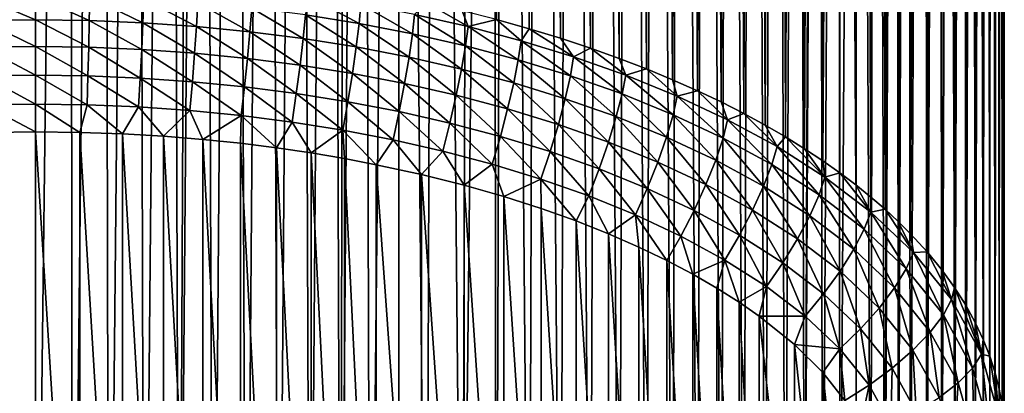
# Model space of a CAD drawing. Header units: metres. Extents: x -23 to 245, y -35 to 23.
# Tile 65 of 166: x 69.33 to 76.95, y -30.55 to -27.66. Entities that reach past the tile are written whole.
import ezdxf

# ---------------------------------------------------------------- set-up
doc = ezdxf.new("R2010")
doc.units = ezdxf.units.M
doc.layers.add('solid_509092_SW0002', color=7, linetype='CONTINUOUS')

msp = doc.modelspace()

# ---------------------------------------------------------------- linework, layer by layer
at = {"layer": 'solid_509092_SW0002'}
for points in [[(73.085167, -6.044477, 119.694252), (73.017166, -27.658178, 170.663742), (73.271111, -27.728754, 170.633789)], [(73.338974, -6.13235, 119.70034), (73.085167, -6.044477, 119.694252), (73.271111, -27.728754, 170.633789)], [(73.338974, -6.13235, 119.70034), (73.271111, -27.728754, 170.633789), (73.513611, -27.802334, 170.602554)], [(73.583031, -6.224648, 119.706886), (73.338974, -6.13235, 119.70034), (73.513611, -27.802334, 170.602554)], [(73.583031, -6.224648, 119.706886), (73.513611, -27.802334, 170.602554), (73.745552, -27.878778, 170.570114)], [(73.817245, -6.321038, 119.714027), (73.583031, -6.224648, 119.706886), (73.745552, -27.878778, 170.570114)], [(73.817245, -6.321038, 119.714027), (73.745552, -27.878778, 170.570114), (73.967751, -27.958004, 170.536484)], [(74.041588, -6.421197, 119.721901), (73.817245, -6.321038, 119.714027), (73.967751, -27.958004, 170.536484)], [(74.041588, -6.421197, 119.721901), (73.967751, -27.958004, 170.536484), (74.179817, -28.039545, 170.501862)], [(74.241013, -6.513425, 119.720894), (74.041588, -6.421197, 119.721901), (74.179817, -28.039545, 170.501862)], [(74.241013, -6.513425, 119.720894), (74.179817, -28.039545, 170.501862), (74.381889, -28.123102, 170.4664)], [(74.438828, -6.604631, 119.703522), (74.241013, -6.513425, 119.720894), (74.381889, -28.123102, 170.4664)], [(74.438828, -6.604631, 119.703522), (74.381889, -28.123102, 170.4664), (74.574554, -28.208593, 170.430115)], [(74.634636, -6.695051, 119.669785), (74.438828, -6.604631, 119.703522), (74.574554, -28.208593, 170.430115)], [(74.634636, -6.695051, 119.669785), (74.574554, -28.208593, 170.430115), (74.75824, -28.295912, 170.393051)], [(74.825798, -6.783387, 119.619141), (74.634636, -6.695051, 119.669785), (74.75824, -28.295912, 170.393051)], [(74.825798, -6.783387, 119.619141), (74.75824, -28.295912, 170.393051), (74.932709, -28.384645, 170.355377)], [(75.011391, -6.86935, 119.551651), (74.825798, -6.783387, 119.619141), (74.932709, -28.384645, 170.355377)], [(75.011391, -6.86935, 119.551651), (74.932709, -28.384645, 170.355377), (75.098244, -28.474636, 170.317184)], [(75.189438, -6.951916, 119.467628), (75.011391, -6.86935, 119.551651), (75.098244, -28.474636, 170.317184)], [(75.189438, -6.951916, 119.467628), (75.098244, -28.474636, 170.317184), (75.255234, -28.565802, 170.278488)], [(75.359657, -7.030963, 119.36731), (75.189438, -6.951916, 119.467628), (75.255234, -28.565802, 170.278488)], [(75.359657, -7.030963, 119.36731), (75.255234, -28.565802, 170.278488), (75.403862, -28.657967, 170.239365)], [(75.489914, -7.091533, 119.275612), (75.359657, -7.030963, 119.36731), (75.403862, -28.657967, 170.239365)], [(75.489914, -7.091533, 119.275612), (75.403862, -28.657967, 170.239365), (75.544128, -28.750849, 170.199936)], [(75.521416, -7.106165, 119.251244), (75.489914, -7.091533, 119.275612), (75.544128, -28.750849, 170.199936)], [(75.675278, -7.177398, 119.118271), (75.521416, -7.106165, 119.251244), (75.544128, -28.750849, 170.199936)], [(75.675278, -7.177398, 119.118271), (75.544128, -28.750849, 170.199936), (75.676315, -28.844328, 170.160263)], [(75.675278, -7.177398, 119.118271), (75.676315, -28.844328, 170.160263), (75.800674, -28.938305, 170.120361)], [(75.821274, -7.24454, 118.968048), (75.675278, -7.177398, 119.118271), (75.800674, -28.938305, 170.120361)], [(75.821274, -7.24454, 118.968048), (75.800674, -28.938305, 170.120361), (75.917374, -29.032598, 170.080338)], [(75.96106, -7.308081, 118.797676), (75.821274, -7.24454, 118.968048), (75.917374, -29.032598, 170.080338)], [(75.96106, -7.308081, 118.797676), (75.917374, -29.032598, 170.080338), (76.026527, -29.12702, 170.040268)], [(76.094315, -7.367531, 118.605453), (75.96106, -7.308081, 118.797676), (76.026527, -29.12702, 170.040268)], [(76.094315, -7.367531, 118.605453), (76.026527, -29.12702, 170.040268), (76.128334, -29.221407, 170.000198)], [(76.119743, -7.37862, 118.56469), (76.094315, -7.367531, 118.605453), (76.128334, -29.221407, 170.000198)], [(76.221191, -7.422327, 118.387978), (76.119743, -7.37862, 118.56469), (76.128334, -29.221407, 170.000198)], [(76.221191, -7.422327, 118.387978), (76.128334, -29.221407, 170.000198), (76.222984, -29.315619, 169.960205)], [(76.340668, -7.471359, 118.143356), (76.221191, -7.422327, 118.387978), (76.222984, -29.315619, 169.960205)], [(76.340668, -7.471359, 118.143356), (76.222984, -29.315619, 169.960205), (76.351974, -29.456293, 169.900497)], [(76.452019, -7.514122, 117.870277), (76.340668, -7.471359, 118.143356), (76.351974, -29.456293, 169.900497)], [(76.452019, -7.514122, 117.870277), (76.351974, -29.456293, 169.900497), (76.465988, -29.595766, 169.841293)], [(76.469109, -7.520293, 117.823448), (76.452019, -7.514122, 117.870277), (76.465988, -29.595766, 169.841293)], [(76.469109, -7.520293, 117.823448), (76.465988, -29.595766, 169.841293), (76.565643, -29.733475, 169.782837)], [(76.553345, -7.548522, 117.568336), (76.469109, -7.520293, 117.823448), (76.565643, -29.733475, 169.782837)], [(76.936928, -7.531301, 114.846809), (76.923439, -7.550915, 115.149658), (76.932343, -30.644548, 169.396103)], [(76.936928, -7.531301, 114.846809), (76.932343, -30.644548, 169.396103), (76.945496, -30.769484, 169.343079)], [(76.938057, -7.52909, 114.814995), (76.936928, -7.531301, 114.846809), (76.945496, -30.769484, 169.343079)], [(76.946976, -7.503068, 114.466637), (76.938057, -7.52909, 114.814995), (76.945496, -30.769484, 169.343079)], [(76.946976, -7.503068, 114.466637), (76.945496, -30.769484, 169.343079), (76.949997, -30.89448, 169.290024)], [(76.949997, -30.89448, 169.290024), (76.945839, -31.019728, 169.236847), (76.949997, -7.472712, 114.10466)], [(76.946907, -7.714979, 114.381256), (76.949997, -7.472712, 114.10466), (76.945839, -31.019728, 169.236847)], [(76.946976, -7.503068, 114.466637), (76.949997, -30.89448, 169.290024), (76.949997, -7.472712, 114.10466)], [(76.644058, -7.574109, 117.237564), (76.553345, -7.548522, 117.568336), (76.565643, -29.733475, 169.782837)], [(76.644058, -7.574109, 117.237564), (76.565643, -29.733475, 169.782837), (76.651833, -29.869188, 169.725235)], [(76.680923, -7.582338, 117.080399), (76.644058, -7.574109, 117.237564), (76.651833, -29.869188, 169.725235)], [(76.680923, -7.582338, 117.080399), (76.651833, -29.869188, 169.725235), (76.725571, -30.003059, 169.668396)], [(76.723373, -7.589801, 116.878014), (76.680923, -7.582338, 117.080399), (76.725571, -30.003059, 169.668396)], [(76.723373, -7.589801, 116.878014), (76.725571, -30.003059, 169.668396), (76.787415, -30.134562, 169.612579)], [(76.791153, -7.595495, 116.489616), (76.723373, -7.589801, 116.878014), (76.787415, -30.134562, 169.612579)], [(76.791153, -7.595495, 116.489616), (76.787415, -30.134562, 169.612579), (76.838425, -30.264309, 169.55751)], [(76.813599, -7.594954, 116.336128), (76.791153, -7.595495, 116.489616), (76.838425, -30.264309, 169.55751)], [(76.847153, -7.590832, 116.072433), (76.813599, -7.594954, 116.336128), (76.838425, -30.264309, 169.55751)], [(76.847153, -7.590832, 116.072433), (76.838425, -30.264309, 169.55751), (76.879196, -30.392324, 169.503174)], [(76.891335, -7.576001, 115.625824), (76.847153, -7.590832, 116.072433), (76.879196, -30.392324, 169.503174)], [(76.891335, -7.576001, 115.625824), (76.879196, -30.392324, 169.503174), (76.910286, -30.518654, 169.449554)], [(76.894234, -7.574423, 115.590263), (76.891335, -7.576001, 115.625824), (76.910286, -30.518654, 169.449554)], [(76.923439, -7.550915, 115.149658), (76.894234, -7.574423, 115.590263), (76.910286, -30.518654, 169.449554)], [(76.923439, -7.550915, 115.149658), (76.910286, -30.518654, 169.449554), (76.932343, -30.644548, 169.396103)], [(76.937759, -7.950203, 114.64492), (76.946907, -7.714979, 114.381256), (76.945839, -31.019728, 169.236847)], [(76.922798, -8.178267, 114.895668), (76.936935, -7.965818, 114.662239), (76.932938, -31.145273, 169.183563)], [(76.937759, -7.950203, 114.64492), (76.945839, -31.019728, 169.236847), (76.932938, -31.145273, 169.183563)], [(76.936935, -7.965818, 114.662239), (76.937759, -7.950203, 114.64492), (76.932938, -31.145273, 169.183563)], [(76.894196, -8.471087, 115.210121), (76.922798, -8.178267, 114.895668), (76.911018, -31.271992, 169.129776)], [(76.922798, -8.178267, 114.895668), (76.932938, -31.145273, 169.183563), (76.911018, -31.271992, 169.129776)], [(76.844788, -8.820429, 115.570915), (76.889954, -8.506672, 115.247643), (76.879868, -31.399414, 169.075684)], [(76.894196, -8.471087, 115.210121), (76.911018, -31.271992, 169.129776), (76.879868, -31.399414, 169.075684)], [(76.889954, -8.506672, 115.247643), (76.894196, -8.471087, 115.210121), (76.879868, -31.399414, 169.075684)], [(76.813568, -8.993181, 115.742889), (76.844788, -8.820429, 115.570915), (76.838898, -31.528477, 169.020905)], [(76.844788, -8.820429, 115.570915), (76.879868, -31.399414, 169.075684), (76.838898, -31.528477, 169.020905)], [(76.813568, -8.993181, 115.742889), (76.838898, -31.528477, 169.020905), (76.787598, -31.659157, 168.965439)], [(76.787621, -9.119555, 115.865631), (76.813568, -8.993181, 115.742889), (76.787598, -31.659157, 168.965439)], [(76.718498, -9.404594, 116.131973), (76.787621, -9.119555, 115.865631), (76.72538, -31.791439, 168.909286)], [(76.787621, -9.119555, 115.865631), (76.787598, -31.659157, 168.965439), (76.72538, -31.791439, 168.909286)], [(76.718498, -9.404594, 116.131973), (76.72538, -31.791439, 168.909286), (76.65136, -31.925743, 168.85228)], [(76.68087, -9.537317, 116.250717), (76.718498, -9.404594, 116.131973), (76.65136, -31.925743, 168.85228)], [(76.637779, -9.675165, 116.370262), (76.68087, -9.537317, 116.250717), (76.65136, -31.925743, 168.85228)], [(76.545723, -9.931161, 116.580666), (76.637779, -9.675165, 116.370262), (76.56501, -32.061584, 168.794617)], [(76.637779, -9.675165, 116.370262), (76.65136, -31.925743, 168.85228), (76.56501, -32.061584, 168.794617)], [(76.545723, -9.931161, 116.580666), (76.56501, -32.061584, 168.794617), (76.465233, -32.199341, 168.736145)], [(76.468803, -10.115424, 116.722595), (76.545723, -9.931161, 116.580666), (76.465233, -32.199341, 168.736145)], [(76.443283, -10.171765, 116.764168), (76.468803, -10.115424, 116.722595), (76.465233, -32.199341, 168.736145)], [(76.3312, -10.396667, 116.92115), (76.443283, -10.171765, 116.764168), (76.351128, -32.338814, 168.676941)], [(76.443283, -10.171765, 116.764168), (76.465233, -32.199341, 168.736145), (76.351128, -32.338814, 168.676941)], [(76.211411, -10.604869, 117.053505), (76.3312, -10.396667, 116.92115), (76.222084, -32.479439, 168.617249)], [(76.3312, -10.396667, 116.92115), (76.351128, -32.338814, 168.676941), (76.222084, -32.479439, 168.617249)], [(76.119385, -10.746847, 117.135284), (76.211411, -10.604869, 117.053505), (76.127403, -32.573612, 168.577271)], [(76.211411, -10.604869, 117.053505), (76.222084, -32.479439, 168.617249), (76.127403, -32.573612, 168.577271)], [(76.119385, -10.746847, 117.135284), (76.127403, -32.573612, 168.577271), (76.025581, -32.667957, 168.537216)], [(76.084633, -10.797182, 117.162781), (76.119385, -10.746847, 117.135284), (76.025581, -32.667957, 168.537216)], [(75.951897, -10.974559, 117.251724), (76.084633, -10.797182, 117.162781), (76.025581, -32.667957, 168.537216)], [(75.812637, -11.139393, 117.322845), (75.951897, -10.974559, 117.251724), (75.91642, -32.762325, 168.497162)], [(75.951897, -10.974559, 117.251724), (76.025581, -32.667957, 168.537216), (75.91642, -32.762325, 168.497162)], [(75.666824, -11.29278, 117.377609), (75.812637, -11.139393, 117.322845), (75.675354, -32.9505, 168.417282)], [(75.812637, -11.139393, 117.322845), (75.799728, -32.856567, 168.457153), (75.675354, -32.9505, 168.417282)], [(75.812637, -11.139393, 117.322845), (75.91642, -32.762325, 168.497162), (75.799728, -32.856567, 168.457153)], [(75.513191, -11.436787, 117.41777), (75.666824, -11.29278, 117.377609), (75.543167, -33.043934, 168.377625)], [(75.666824, -11.29278, 117.377609), (75.675354, -32.9505, 168.417282), (75.543167, -33.043934, 168.377625)], [(75.351746, -11.571528, 117.443611), (75.49012, -11.457021, 117.422424), (75.402901, -33.136772, 168.338226)], [(75.513191, -11.436787, 117.41777), (75.543167, -33.043934, 168.377625), (75.402901, -33.136772, 168.338226)], [(75.49012, -11.457021, 117.422424), (75.513191, -11.436787, 117.41777), (75.402901, -33.136772, 168.338226)], [(75.181885, -11.697621, 117.455696), (75.351746, -11.571528, 117.443611), (75.25428, -33.228897, 168.299118)], [(75.351746, -11.571528, 117.443611), (75.402901, -33.136772, 168.338226), (75.25428, -33.228897, 168.299118)], [(75.004593, -11.81433, 117.454094), (75.181885, -11.697621, 117.455696), (75.097305, -33.320019, 168.260437)], [(75.181885, -11.697621, 117.455696), (75.25428, -33.228897, 168.299118), (75.097305, -33.320019, 168.260437)], [(74.820633, -11.921198, 117.438866), (75.004593, -11.81433, 117.454094), (74.931786, -33.409969, 168.22226)], [(75.004593, -11.81433, 117.454094), (75.097305, -33.320019, 168.260437), (74.931786, -33.409969, 168.22226)], [(74.631409, -12.017724, 117.41053), (74.820633, -11.921198, 117.438866), (74.757339, -33.498661, 168.184616)], [(74.820633, -11.921198, 117.438866), (74.931786, -33.409969, 168.22226), (74.757339, -33.498661, 168.184616)], [(74.437645, -12.103764, 117.369263), (74.631409, -12.017724, 117.41053), (74.573677, -33.585938, 168.147568)], [(74.631409, -12.017724, 117.41053), (74.757339, -33.498661, 168.184616), (74.573677, -33.585938, 168.147568)], [(74.240906, -12.179129, 117.315887), (74.437645, -12.103764, 117.369263), (74.381035, -33.671391, 168.111282)], [(74.437645, -12.103764, 117.369263), (74.573677, -33.585938, 168.147568), (74.381035, -33.671391, 168.111282)], [(74.041588, -12.243897, 117.250305), (74.240906, -12.179129, 117.315887), (74.178993, -33.75491, 168.075836)], [(74.240906, -12.179129, 117.315887), (74.381035, -33.671391, 168.111282), (74.178993, -33.75491, 168.075836)], [(73.817253, -12.307811, 117.172791), (74.041588, -12.243897, 117.250305), (73.966965, -33.836414, 168.041245)], [(74.041588, -12.243897, 117.250305), (74.178993, -33.75491, 168.075836), (73.966965, -33.836414, 168.041245)], [(73.583038, -12.369633, 117.098495), (73.817253, -12.307811, 117.172791), (73.744812, -33.915607, 168.007629)], [(73.817253, -12.307811, 117.172791), (73.966965, -33.836414, 168.041245), (73.744812, -33.915607, 168.007629)], [(73.338982, -12.429041, 117.027557), (73.583038, -12.369633, 117.098495), (73.512909, -33.992016, 167.975189)], [(73.583038, -12.369633, 117.098495), (73.744812, -33.915607, 168.007629), (73.512909, -33.992016, 167.975189)], [(72.989799, -12.505683, 116.936279), (73.085167, -12.485703, 116.960114), (73.016571, -34.136108, 167.914032)], [(73.085167, -12.485703, 116.960114), (73.270462, -34.065563, 167.94397), (73.016571, -34.136108, 167.914032)], [(73.085167, -12.485703, 116.960114), (73.338982, -12.429041, 117.027557), (73.270462, -34.065563, 167.94397)], [(73.338982, -12.429041, 117.027557), (73.512909, -33.992016, 167.975189), (73.270462, -34.065563, 167.94397)], [(72.547714, -12.589332, 116.835388), (72.82132, -12.539251, 116.895966), (72.751854, -34.203064, 167.885605)], [(72.989799, -12.505683, 116.936279), (73.016571, -34.136108, 167.914032), (72.751854, -34.203064, 167.885605)], [(72.82132, -12.539251, 116.895966), (72.989799, -12.505683, 116.936279), (72.751854, -34.203064, 167.885605)], [(71.975365, -12.678055, 116.728195), (72.265366, -12.63567, 116.779198), (72.039665, -34.352627, 167.822128)], [(72.265366, -12.63567, 116.779198), (72.261665, -34.310555, 167.839981), (72.039665, -34.352627, 167.822128)], [(72.265366, -12.63567, 116.779198), (72.476265, -34.266033, 167.858871), (72.261665, -34.310555, 167.839981)], [(72.265366, -12.63567, 116.779198), (72.547714, -12.589332, 116.835388), (72.476265, -34.266033, 167.858871)], [(72.547714, -12.589332, 116.835388), (72.751854, -34.203064, 167.885605), (72.476265, -34.266033, 167.858871)], [(71.495285, -12.736961, 116.657196), (71.737854, -12.708952, 116.691124), (71.573685, -34.428391, 167.789963)], [(71.737854, -12.708952, 116.691124), (71.81015, -34.392021, 167.805405), (71.573685, -34.428391, 167.789963)], [(71.737854, -12.708952, 116.691124), (71.851311, -12.69463, 116.708359), (71.81015, -34.392021, 167.805405)], [(71.975365, -12.678055, 116.728195), (72.039665, -34.352627, 167.822128), (71.81015, -34.392021, 167.805405)], [(71.851311, -12.69463, 116.708359), (71.975365, -12.678055, 116.728195), (71.81015, -34.392021, 167.805405)], [(70.745552, -12.802499, 116.577469), (70.823616, -34.516804, 167.752426), (70.560532, -34.538494, 167.743225)], [(70.661949, -12.807946, 116.570953), (70.745552, -12.802499, 116.577469), (70.560532, -34.538494, 167.743225)], [(70.745552, -12.802499, 116.577469), (70.998283, -12.783809, 116.60006), (70.823616, -34.516804, 167.752426)], [(70.998283, -12.783809, 116.60006), (71.080299, -34.491043, 167.763367), (70.823616, -34.516804, 167.752426)], [(70.998283, -12.783809, 116.60006), (71.248489, -12.761946, 116.626732), (71.080299, -34.491043, 167.763367)], [(71.248489, -12.761946, 116.626732), (71.330368, -34.461483, 167.775909), (71.080299, -34.491043, 167.763367)], [(71.248489, -12.761946, 116.626732), (71.495285, -12.736961, 116.657196), (71.330368, -34.461483, 167.775909)], [(71.495285, -12.736961, 116.657196), (71.573685, -34.428391, 167.789963), (71.330368, -34.461483, 167.775909)], [(69.17511, -12.843785, 116.527718), (69.449997, -12.845599, 116.525116), (69.164253, -34.576408, 167.727127)], [(69.164253, -34.576408, 167.727127), (69.449997, -12.845599, 116.525116), (69.449997, -34.579082, 167.725998)], [(69.712639, -12.843954, 116.527519), (69.73571, -34.576412, 167.727127), (69.449997, -34.579082, 167.725998)], [(69.449997, -12.845599, 116.525116), (69.712639, -12.843954, 116.527519), (69.449997, -34.579082, 167.725998)], [(69.712639, -12.843954, 116.527519), (69.973824, -12.838752, 116.533989), (69.73571, -34.576412, 167.727127)], [(69.973824, -12.838752, 116.533989), (70.016273, -34.568573, 167.730453), (69.73571, -34.576412, 167.727127)], [(69.973824, -12.838752, 116.533989), (70.233238, -12.830061, 116.544487), (70.016273, -34.568573, 167.730453)], [(70.233238, -12.830061, 116.544487), (70.291321, -34.555843, 167.735855), (70.016273, -34.568573, 167.730453)], [(70.233238, -12.830061, 116.544487), (70.490578, -12.817951, 116.55899), (70.291321, -34.555843, 167.735855)], [(70.490578, -12.817951, 116.55899), (70.560532, -34.538494, 167.743225), (70.291321, -34.555843, 167.735855)], [(70.490578, -12.817951, 116.55899), (70.661949, -12.807946, 116.570953), (70.560532, -34.538494, 167.743225)], [(69.449997, -27.47506, 171.211945), (69.030884, -27.480856, 171.209488), (69.449997, -27.658894, 171.34021)], [(69.030884, -27.480856, 171.209488), (69.034462, -27.66464, 171.337769), (69.449997, -27.658894, 171.34021)], [(69.86554, -27.66464, 171.337769), (69.449997, -27.47506, 171.211945), (69.449997, -27.658894, 171.34021)], [(69.869118, -27.480856, 171.209488), (69.449997, -27.47506, 171.211945), (69.86554, -27.66464, 171.337769)], [(69.869118, -27.480856, 171.209488), (69.86554, -27.66464, 171.337769), (70.280777, -27.681911, 171.330429)], [(70.287956, -27.498278, 171.202103), (69.869118, -27.480856, 171.209488), (70.280777, -27.681911, 171.330429)], [(70.287956, -27.498278, 171.202103), (70.280777, -27.681911, 171.330429), (70.695427, -27.710836, 171.318161)], [(70.706253, -27.527456, 171.189713), (70.287956, -27.498278, 171.202103), (70.695427, -27.710836, 171.318161)], [(71.551476, -27.472179, 170.983246), (71.5401, -27.622017, 171.149567), (71.954987, -27.688126, 171.121506)], [(71.968803, -27.538679, 170.955017), (71.551476, -27.472179, 170.983246), (71.954987, -27.688126, 171.121506)], [(70.706253, -27.527456, 171.189713), (70.695427, -27.710836, 171.318161), (71.1092, -27.751612, 171.300842)], [(71.123741, -27.568598, 171.172241), (70.706253, -27.527456, 171.189713), (71.1092, -27.751612, 171.300842)], [(71.123741, -27.568598, 171.172241), (71.1092, -27.751612, 171.300842), (71.521744, -27.804541, 171.278381)], [(71.5401, -27.622017, 171.149567), (71.123741, -27.568598, 171.172241), (71.521744, -27.804541, 171.278381)], [(71.968803, -27.538679, 170.955017), (71.954987, -27.688126, 171.121506), (72.368019, -27.767467, 171.08783)], [(72.384377, -27.618509, 170.921143), (71.968803, -27.538679, 170.955017), (72.368019, -27.767467, 171.08783)], [(72.797752, -27.712374, 170.881287), (72.476746, -27.528198, 170.718918), (72.384377, -27.618509, 170.921143)], [(72.797752, -27.712374, 170.881287), (72.752396, -27.591194, 170.692184), (72.476746, -27.528198, 170.718918)], [(72.797752, -27.712374, 170.881287), (73.017166, -27.658178, 170.663742), (72.752396, -27.591194, 170.692184)], [(69.449997, -27.658894, 171.34021), (69.034462, -27.66464, 171.337769), (69.449997, -27.866676, 171.424286)], [(69.034462, -27.66464, 171.337769), (69.039223, -27.872356, 171.421875), (69.449997, -27.866676, 171.424286)], [(69.860779, -27.872358, 171.421875), (69.449997, -27.658894, 171.34021), (69.449997, -27.866676, 171.424286)], [(69.86554, -27.66464, 171.337769), (69.449997, -27.658894, 171.34021), (69.860779, -27.872358, 171.421875)], [(69.86554, -27.66464, 171.337769), (69.860779, -27.872358, 171.421875), (70.271225, -27.889429, 171.414627)], [(70.280777, -27.681911, 171.330429), (69.86554, -27.66464, 171.337769), (70.271225, -27.889429, 171.414627)], [(71.5401, -27.622017, 171.149567), (71.521744, -27.804541, 171.278381), (71.932693, -27.870022, 171.250595)], [(71.954987, -27.688126, 171.121506), (71.5401, -27.622017, 171.149567), (71.932693, -27.870022, 171.250595)], [(72.384377, -27.618509, 170.921143), (72.368019, -27.767467, 171.08783), (72.778732, -27.860727, 171.048248)], [(72.797752, -27.712374, 170.881287), (72.384377, -27.618509, 170.921143), (72.778732, -27.860727, 171.048248)], [(73.20842, -27.821167, 170.835114), (73.017166, -27.658178, 170.663742), (72.797752, -27.712374, 170.881287)], [(73.20842, -27.821167, 170.835114), (73.271111, -27.728754, 170.633789), (73.017166, -27.658178, 170.663742)], [(70.280777, -27.681911, 171.330429), (70.271225, -27.889429, 171.414627), (70.68103, -27.918015, 171.402496)], [(70.695427, -27.710836, 171.318161), (70.280777, -27.681911, 171.330429), (70.68103, -27.918015, 171.402496)], [(70.695427, -27.710836, 171.318161), (70.68103, -27.918015, 171.402496), (71.089851, -27.958303, 171.385391)], [(71.1092, -27.751612, 171.300842), (70.695427, -27.710836, 171.318161), (71.089851, -27.958303, 171.385391)], [(71.954987, -27.688126, 171.121506), (71.932693, -27.870022, 171.250595), (72.341629, -27.948576, 171.217239)], [(72.368019, -27.767467, 171.08783), (71.954987, -27.688126, 171.121506), (72.341629, -27.948576, 171.217239)], [(72.797752, -27.712374, 170.881287), (72.778732, -27.860727, 171.048248), (73.186584, -27.968775, 171.00238)], [(73.20842, -27.821167, 170.835114), (72.797752, -27.712374, 170.881287), (73.186584, -27.968775, 171.00238)], [(73.615723, -27.946009, 170.78212), (73.271111, -27.728754, 170.633789), (73.20842, -27.821167, 170.835114)], [(73.615723, -27.946009, 170.78212), (73.513611, -27.802334, 170.602554), (73.271111, -27.728754, 170.633789)], [(71.1092, -27.751612, 171.300842), (71.089851, -27.958303, 171.385391), (71.49733, -28.010582, 171.363205)], [(71.521744, -27.804541, 171.278381), (71.1092, -27.751612, 171.300842), (71.49733, -28.010582, 171.363205)], [(71.521744, -27.804541, 171.278381), (71.49733, -28.010582, 171.363205), (71.903038, -28.075228, 171.33577)], [(71.932693, -27.870022, 171.250595), (71.521744, -27.804541, 171.278381), (71.903038, -28.075228, 171.33577)], [(72.368019, -27.767467, 171.08783), (72.341629, -27.948576, 171.217239), (72.748039, -28.040859, 171.17807)], [(72.778732, -27.860727, 171.048248), (72.368019, -27.767467, 171.08783), (72.748039, -28.040859, 171.17807)], [(73.20842, -27.821167, 170.835114), (73.186584, -27.968775, 171.00238), (73.590889, -28.092695, 170.949783)], [(73.615723, -27.946009, 170.78212), (73.20842, -27.821167, 170.835114), (73.590889, -28.092695, 170.949783)], [(73.615723, -27.946009, 170.78212), (73.745552, -27.878778, 170.570114), (73.513611, -27.802334, 170.602554)], [(69.449997, -27.866676, 171.424286), (69.039223, -27.872356, 171.421875), (69.449997, -28.087969, 171.459976)], [(69.039223, -27.872356, 171.421875), (69.044922, -28.093571, 171.457611), (69.449997, -28.087969, 171.459976)], [(69.855072, -28.093571, 171.457611), (69.449997, -27.866676, 171.424286), (69.449997, -28.087969, 171.459976)], [(69.860779, -27.872358, 171.421875), (69.449997, -27.866676, 171.424286), (69.855072, -28.093571, 171.457611)], [(69.860779, -27.872358, 171.421875), (69.855072, -28.093571, 171.457611), (70.259789, -28.110405, 171.450455)], [(70.271225, -27.889429, 171.414627), (69.860779, -27.872358, 171.421875), (70.259789, -28.110405, 171.450455)], [(70.271225, -27.889429, 171.414627), (70.259789, -28.110405, 171.450455), (70.66378, -28.138584, 171.438492)], [(70.68103, -27.918015, 171.402496), (70.271225, -27.889429, 171.414627), (70.66378, -28.138584, 171.438492)], [(71.932693, -27.870022, 171.250595), (71.903038, -28.075228, 171.33577), (72.306526, -28.152735, 171.302872)], [(72.341629, -27.948576, 171.217239), (71.932693, -27.870022, 171.250595), (72.306526, -28.152735, 171.302872)], [(72.778732, -27.860727, 171.048248), (72.748039, -28.040859, 171.17807), (73.151352, -28.147701, 171.132721)], [(73.186584, -27.968775, 171.00238), (72.778732, -27.860727, 171.048248), (73.151352, -28.147701, 171.132721)], [(74.01886, -28.088324, 170.72171), (73.745552, -27.878778, 170.570114), (73.615723, -27.946009, 170.78212)], [(74.01886, -28.088324, 170.72171), (73.967751, -27.958004, 170.536484), (73.745552, -27.878778, 170.570114)], [(70.68103, -27.918015, 171.402496), (70.66378, -28.138584, 171.438492), (71.066681, -28.178289, 171.421646)], [(71.089851, -27.958303, 171.385391), (70.68103, -27.918015, 171.402496), (71.066681, -28.178289, 171.421646)], [(71.089851, -27.958303, 171.385391), (71.066681, -28.178289, 171.421646), (71.468086, -28.229788, 171.39978)], [(71.49733, -28.010582, 171.363205), (71.089851, -27.958303, 171.385391), (71.468086, -28.229788, 171.39978)], [(72.341629, -27.948576, 171.217239), (72.306526, -28.152735, 171.302872), (72.707222, -28.243719, 171.264252)], [(72.748039, -28.040859, 171.17807), (72.341629, -27.948576, 171.217239), (72.707222, -28.243719, 171.264252)], [(73.186584, -27.968775, 171.00238), (73.151352, -28.147701, 171.132721), (73.550819, -28.27014, 171.08075)], [(73.590889, -28.092695, 170.949783), (73.186584, -27.968775, 171.00238), (73.550819, -28.27014, 171.08075)], [(73.615723, -27.946009, 170.78212), (73.590889, -28.092695, 170.949783), (73.990799, -28.23387, 170.889862)], [(74.01886, -28.088324, 170.72171), (73.615723, -27.946009, 170.78212), (73.990799, -28.23387, 170.889862)], [(74.01886, -28.088324, 170.72171), (74.179817, -28.039545, 170.501862), (73.967751, -27.958004, 170.536484)], [(71.49733, -28.010582, 171.363205), (71.468086, -28.229788, 171.39978), (71.867523, -28.293434, 171.372772)], [(71.903038, -28.075228, 171.33577), (71.49733, -28.010582, 171.363205), (71.867523, -28.293434, 171.372772)], [(72.748039, -28.040859, 171.17807), (72.707222, -28.243719, 171.264252), (73.104492, -28.348961, 171.219574)], [(73.151352, -28.147701, 171.132721), (72.748039, -28.040859, 171.17807), (73.104492, -28.348961, 171.219574)], [(74.416763, -28.249926, 170.653122), (74.179817, -28.039545, 170.501862), (74.01886, -28.088324, 170.72171)], [(74.416763, -28.249926, 170.653122), (74.381889, -28.123102, 170.4664), (74.179817, -28.039545, 170.501862)], [(69.449997, -28.087969, 171.459976), (69.044922, -28.093571, 171.457611), (69.449997, -28.311653, 171.44548)], [(69.044922, -28.093571, 171.457611), (69.051285, -28.317165, 171.443146), (69.449997, -28.311653, 171.44548)], [(69.848717, -28.317165, 171.443146), (69.449997, -28.087969, 171.459976), (69.449997, -28.311653, 171.44548)], [(69.855072, -28.093571, 171.457611), (69.449997, -28.087969, 171.459976), (69.848717, -28.317165, 171.443146)], [(69.855072, -28.093571, 171.457611), (69.848717, -28.317165, 171.443146), (70.247032, -28.333733, 171.436111)], [(70.259789, -28.110405, 171.450455), (69.855072, -28.093571, 171.457611), (70.247032, -28.333733, 171.436111)], [(70.259789, -28.110405, 171.450455), (70.247032, -28.333733, 171.436111), (70.644547, -28.361462, 171.424347)], [(70.66378, -28.138584, 171.438492), (70.259789, -28.110405, 171.450455), (70.644547, -28.361462, 171.424347)], [(71.903038, -28.075228, 171.33577), (71.867523, -28.293434, 171.372772), (72.264473, -28.369684, 171.340408)], [(72.306526, -28.152735, 171.302872), (71.903038, -28.075228, 171.33577), (72.264473, -28.369684, 171.340408)], [(73.590889, -28.092695, 170.949783), (73.550819, -28.27014, 171.08075), (73.945518, -28.409472, 171.021606)], [(73.990799, -28.23387, 170.889862), (73.590889, -28.092695, 170.949783), (73.945518, -28.409472, 171.021606)], [(74.01886, -28.088324, 170.72171), (73.990799, -28.23387, 170.889862), (74.385193, -28.394045, 170.821869)], [(74.416763, -28.249926, 170.653122), (74.01886, -28.088324, 170.72171), (74.385193, -28.394045, 170.821869)], [(74.416763, -28.249926, 170.653122), (74.574554, -28.208593, 170.430115), (74.381889, -28.123102, 170.4664)], [(70.66378, -28.138584, 171.438492), (70.644547, -28.361462, 171.424347), (71.040848, -28.400515, 171.407761)], [(71.066681, -28.178289, 171.421646), (70.66378, -28.138584, 171.438492), (71.040848, -28.400515, 171.407761)], [(71.066681, -28.178289, 171.421646), (71.040848, -28.400515, 171.407761), (71.435478, -28.451143, 171.386276)], [(71.468086, -28.229788, 171.39978), (71.066681, -28.178289, 171.421646), (71.435478, -28.451143, 171.386276)], [(72.306526, -28.152735, 171.302872), (72.264473, -28.369684, 171.340408), (72.658333, -28.459114, 171.302444)], [(72.707222, -28.243719, 171.264252), (72.306526, -28.152735, 171.302872), (72.658333, -28.459114, 171.302444)], [(73.151352, -28.147701, 171.132721), (73.104492, -28.348961, 171.219574), (73.49752, -28.469421, 171.168442)], [(73.550819, -28.27014, 171.08075), (73.151352, -28.147701, 171.132721), (73.49752, -28.469421, 171.168442)], [(71.468086, -28.229788, 171.39978), (71.435478, -28.451143, 171.386276), (71.827919, -28.513674, 171.359741)], [(71.867523, -28.293434, 171.372772), (71.468086, -28.229788, 171.39978), (71.827919, -28.513674, 171.359741)], [(72.707222, -28.243719, 171.264252), (72.658333, -28.459114, 171.302444), (73.048363, -28.562437, 171.258591)], [(73.104492, -28.348961, 171.219574), (72.707222, -28.243719, 171.264252), (73.048363, -28.562437, 171.258591)], [(73.550819, -28.27014, 171.08075), (73.49752, -28.469421, 171.168442), (73.885292, -28.606306, 171.110336)], [(73.945518, -28.409472, 171.021606), (73.550819, -28.27014, 171.08075), (73.885292, -28.606306, 171.110336)], [(73.990799, -28.23387, 170.889862), (73.945518, -28.409472, 171.021606), (74.334251, -28.567345, 170.95459)], [(74.385193, -28.394045, 170.821869), (73.990799, -28.23387, 170.889862), (74.334251, -28.567345, 170.95459)], [(74.416763, -28.249926, 170.653122), (74.385193, -28.394045, 170.821869), (74.772568, -28.57547, 170.744858)], [(74.807991, -28.433157, 170.575333), (74.574554, -28.208593, 170.430115), (74.416763, -28.249926, 170.653122)], [(74.807991, -28.433157, 170.575333), (74.416763, -28.249926, 170.653122), (74.772568, -28.57547, 170.744858)], [(74.807991, -28.433157, 170.575333), (74.75824, -28.295912, 170.393051), (74.574554, -28.208593, 170.430115)], [(69.449997, -28.311653, 171.44548), (69.051285, -28.317165, 171.443146), (69.449997, -28.526281, 171.381622)], [(69.051285, -28.317165, 171.443146), (69.107452, -28.531895, 171.379242), (69.449997, -28.526281, 171.381622)], [(69.449997, -28.311653, 171.44548), (69.449997, -28.526281, 171.381622), (69.792603, -28.531897, 171.379242)], [(69.848717, -28.317165, 171.443146), (69.449997, -28.311653, 171.44548), (69.792603, -28.531897, 171.379242)], [(69.848717, -28.317165, 171.443146), (69.792603, -28.531897, 171.379242), (70.12252, -28.543549, 171.374283)], [(70.247032, -28.333733, 171.436111), (69.848717, -28.317165, 171.443146), (70.12252, -28.543549, 171.374283)], [(70.247032, -28.333733, 171.436111), (70.12252, -28.543549, 171.374283), (70.439766, -28.561235, 171.366776)], [(70.644547, -28.361462, 171.424347), (70.247032, -28.333733, 171.436111), (70.439766, -28.561235, 171.366776)], [(71.867523, -28.293434, 171.372772), (71.827919, -28.513674, 171.359741), (72.21759, -28.588526, 171.327957)], [(72.264473, -28.369684, 171.340408), (71.867523, -28.293434, 171.372772), (72.21759, -28.588526, 171.327957)], [(73.104492, -28.348961, 171.219574), (73.048363, -28.562437, 171.258591), (73.433678, -28.680532, 171.20845)], [(73.49752, -28.469421, 171.168442), (73.104492, -28.348961, 171.219574), (73.433678, -28.680532, 171.20845)], [(74.807991, -28.433157, 170.575333), (74.932709, -28.384645, 170.355377), (74.75824, -28.295912, 170.393051)], [(70.644547, -28.361462, 171.424347), (70.439766, -28.561235, 171.366776), (70.74398, -28.585381, 171.356537)], [(71.040848, -28.400515, 171.407761), (70.644547, -28.361462, 171.424347), (70.74398, -28.585381, 171.356537)], [(71.040848, -28.400515, 171.407761), (70.74398, -28.585381, 171.356537), (71.035179, -28.615982, 171.343536)], [(71.040848, -28.400515, 171.407761), (71.035179, -28.615982, 171.343536), (71.31469, -28.651411, 171.328506)], [(71.435478, -28.451143, 171.386276), (71.040848, -28.400515, 171.407761), (71.31469, -28.651411, 171.328506)], [(72.264473, -28.369684, 171.340408), (72.21759, -28.588526, 171.327957), (72.603821, -28.676222, 171.290741)], [(72.658333, -28.459114, 171.302444), (72.264473, -28.369684, 171.340408), (72.603821, -28.676222, 171.290741)], [(73.945518, -28.409472, 171.021606), (73.885292, -28.606306, 171.110336), (74.266495, -28.76112, 171.044617)], [(74.334251, -28.567345, 170.95459), (73.945518, -28.409472, 171.021606), (74.266495, -28.76112, 171.044617)], [(74.385193, -28.394045, 170.821869), (74.334251, -28.567345, 170.95459), (74.715408, -28.745855, 170.878815)], [(74.772568, -28.57547, 170.744858), (74.385193, -28.394045, 170.821869), (74.715408, -28.745855, 170.878815)], [(74.807991, -28.433157, 170.575333), (74.772568, -28.57547, 170.744858), (75.150818, -28.781073, 170.657578)], [(75.190514, -28.641087, 170.487076), (74.932709, -28.384645, 170.355377), (74.807991, -28.433157, 170.575333)], [(75.190514, -28.641087, 170.487076), (74.807991, -28.433157, 170.575333), (75.150818, -28.781073, 170.657578)], [(75.190514, -28.641087, 170.487076), (75.098244, -28.474636, 170.317184), (74.932709, -28.384645, 170.355377)], [(71.435478, -28.451143, 171.386276), (71.31469, -28.651411, 171.328506), (71.58342, -28.690538, 171.31189)], [(71.827919, -28.513674, 171.359741), (71.435478, -28.451143, 171.386276), (71.58342, -28.690538, 171.31189)], [(72.658333, -28.459114, 171.302444), (72.603821, -28.676222, 171.290741), (72.985786, -28.777405, 171.247787)], [(73.048363, -28.562437, 171.258591), (72.658333, -28.459114, 171.302444), (72.985786, -28.777405, 171.247787)], [(73.49752, -28.469421, 171.168442), (73.433678, -28.680532, 171.20845), (73.813148, -28.814484, 171.151596)], [(73.885292, -28.606306, 171.110336), (73.49752, -28.469421, 171.168442), (73.813148, -28.814484, 171.151596)], [(75.190514, -28.641087, 170.487076), (75.255234, -28.565802, 170.278488), (75.098244, -28.474636, 170.317184)], [(69.107452, -28.531895, 171.379242), (69.107399, -34.043694, 169.039612), (69.449997, -34.049309, 169.037231)], [(69.449997, -28.526281, 171.381622), (69.107452, -28.531895, 171.379242), (69.449997, -34.049309, 169.037231)], [(69.792549, -34.043697, 169.039612), (69.449997, -28.526281, 171.381622), (69.449997, -34.049309, 169.037231)], [(69.792549, -34.043697, 169.039612), (69.792603, -28.531897, 171.379242), (69.449997, -28.526281, 171.381622)], [(69.792549, -34.043697, 169.039612), (70.122414, -34.032047, 169.044556), (69.792603, -28.531897, 171.379242)], [(70.122414, -34.032047, 169.044556), (70.12252, -28.543549, 171.374283), (69.792603, -28.531897, 171.379242)], [(70.122414, -34.032047, 169.044556), (70.439606, -34.014366, 169.052063), (70.12252, -28.543549, 171.374283)], [(70.439606, -34.014366, 169.052063), (70.439766, -28.561235, 171.366776), (70.12252, -28.543549, 171.374283)], [(70.439606, -34.014366, 169.052063), (70.743782, -33.990227, 169.062317), (70.439766, -28.561235, 171.366776)], [(70.743782, -33.990227, 169.062317), (70.74398, -28.585381, 171.356537), (70.439766, -28.561235, 171.366776)], [(70.743782, -33.990227, 169.062317), (71.034927, -33.959637, 169.075302), (70.74398, -28.585381, 171.356537)], [(71.034927, -33.959637, 169.075302), (71.035179, -28.615982, 171.343536), (70.74398, -28.585381, 171.356537)], [(71.827919, -28.513674, 171.359741), (71.58342, -28.690538, 171.31189), (71.840614, -28.734222, 171.29335)], [(71.827919, -28.513674, 171.359741), (71.840614, -28.734222, 171.29335), (72.087181, -28.781569, 171.273254)], [(72.21759, -28.588526, 171.327957), (71.827919, -28.513674, 171.359741), (72.087181, -28.781569, 171.273254)], [(73.048363, -28.562437, 171.258591), (72.985786, -28.777405, 171.247787), (73.362503, -28.892862, 171.198776)], [(73.433678, -28.680532, 171.20845), (73.048363, -28.562437, 171.258591), (73.362503, -28.892862, 171.198776)], [(74.334251, -28.567345, 170.95459), (74.266495, -28.76112, 171.044617), (74.639389, -28.935751, 170.97049)], [(74.715408, -28.745855, 170.878815), (74.334251, -28.567345, 170.95459), (74.639389, -28.935751, 170.97049)], [(74.772568, -28.57547, 170.744858), (74.715408, -28.745855, 170.878815), (75.086761, -28.947702, 170.793137)], [(75.150818, -28.781073, 170.657578), (74.772568, -28.57547, 170.744858), (75.086761, -28.947702, 170.793137)], [(75.561371, -28.87781, 170.386597), (75.255234, -28.565802, 170.278488), (75.190514, -28.641087, 170.487076)], [(75.561371, -28.87781, 170.386597), (75.403862, -28.657967, 170.239365), (75.255234, -28.565802, 170.278488)], [(71.034927, -33.959637, 169.075302), (71.314392, -33.924221, 169.090332), (71.035179, -28.615982, 171.343536)], [(71.314392, -33.924221, 169.090332), (71.31469, -28.651411, 171.328506), (71.035179, -28.615982, 171.343536)], [(71.314392, -33.924221, 169.090332), (71.583069, -33.885105, 169.106934), (71.31469, -28.651411, 171.328506)], [(71.583069, -33.885105, 169.106934), (71.58342, -28.690538, 171.31189), (71.31469, -28.651411, 171.328506)], [(72.21759, -28.588526, 171.327957), (72.087181, -28.781569, 171.273254), (72.438644, -28.857807, 171.240891)], [(72.603821, -28.676222, 171.290741), (72.21759, -28.588526, 171.327957), (72.438644, -28.857807, 171.240891)], [(73.885292, -28.606306, 171.110336), (73.813148, -28.814484, 171.151596), (74.185341, -28.96563, 171.087433)], [(74.266495, -28.76112, 171.044617), (73.885292, -28.606306, 171.110336), (74.185341, -28.96563, 171.087433)], [(75.190514, -28.641087, 170.487076), (75.150818, -28.781073, 170.657578), (75.516884, -29.014732, 170.558395)], [(75.561371, -28.87781, 170.386597), (75.190514, -28.641087, 170.487076), (75.516884, -29.014732, 170.558395)], [(75.561371, -28.87781, 170.386597), (75.544128, -28.750849, 170.199936), (75.403862, -28.657967, 170.239365)], [(71.583069, -33.885105, 169.106934), (71.840218, -33.841442, 169.125473), (71.58342, -28.690538, 171.31189)], [(71.840218, -33.841442, 169.125473), (71.840614, -28.734222, 171.29335), (71.58342, -28.690538, 171.31189)], [(71.840218, -33.841442, 169.125473), (72.086731, -33.794113, 169.145554), (71.840614, -28.734222, 171.29335)], [(72.086731, -33.794113, 169.145554), (72.087181, -28.781569, 171.273254), (71.840614, -28.734222, 171.29335)], [(72.603821, -28.676222, 171.290741), (72.438644, -28.857807, 171.240891), (72.767563, -28.940832, 171.205658)], [(72.985786, -28.777405, 171.247787), (72.603821, -28.676222, 171.290741), (72.767563, -28.940832, 171.205658)], [(73.433678, -28.680532, 171.20845), (73.362503, -28.892862, 171.198776), (73.732719, -29.023544, 171.143311)], [(73.813148, -28.814484, 171.151596), (73.433678, -28.680532, 171.20845), (73.732719, -29.023544, 171.143311)], [(72.086731, -33.794113, 169.145554), (72.438118, -33.717907, 169.177902), (72.087181, -28.781569, 171.273254)], [(72.438118, -33.717907, 169.177902), (72.438644, -28.857807, 171.240891), (72.087181, -28.781569, 171.273254)], [(72.985786, -28.777405, 171.247787), (72.767563, -28.940832, 171.205658), (73.076263, -29.028622, 171.168396)], [(73.362503, -28.892862, 171.198776), (72.985786, -28.777405, 171.247787), (73.076263, -29.028622, 171.168396)], [(73.813148, -28.814484, 171.151596), (73.732719, -29.023544, 171.143311), (74.094849, -29.170601, 171.080887)], [(74.185341, -28.96563, 171.087433), (73.813148, -28.814484, 171.151596), (74.094849, -29.170601, 171.080887)], [(74.266495, -28.76112, 171.044617), (74.185341, -28.96563, 171.087433), (74.548325, -29.135618, 171.015289)], [(74.639389, -28.935751, 170.97049), (74.266495, -28.76112, 171.044617), (74.548325, -29.135618, 171.015289)], [(74.715408, -28.745855, 170.878815), (74.639389, -28.935751, 170.97049), (75.001572, -29.132603, 170.886932)], [(75.086761, -28.947702, 170.793137), (74.715408, -28.745855, 170.878815), (75.001572, -29.132603, 170.886932)], [(75.150818, -28.781073, 170.657578), (75.086761, -28.947702, 170.793137), (75.445107, -29.176418, 170.69606)], [(75.516884, -29.014732, 170.558395), (75.150818, -28.781073, 170.657578), (75.445107, -29.176418, 170.69606)], [(75.561371, -28.87781, 170.386597), (75.676315, -28.844328, 170.160263), (75.544128, -28.750849, 170.199936)], [(72.438118, -33.717907, 169.177902), (72.76696, -33.634918, 169.213135), (72.438644, -28.857807, 171.240891)], [(72.76696, -33.634918, 169.213135), (72.767563, -28.940832, 171.205658), (72.438644, -28.857807, 171.240891)], [(75.561371, -28.87781, 170.386597), (75.516884, -29.014732, 170.558395), (75.866089, -29.281664, 170.445099)], [(75.91597, -29.148878, 170.27153), (75.676315, -28.844328, 170.160263), (75.561371, -28.87781, 170.386597)], [(75.91597, -29.148878, 170.27153), (75.561371, -28.87781, 170.386597), (75.866089, -29.281664, 170.445099)], [(75.91597, -29.148878, 170.27153), (75.800674, -28.938305, 170.120361), (75.676315, -28.844328, 170.160263)], [(72.76696, -33.634918, 169.213135), (73.0756, -33.547169, 169.250381), (72.767563, -28.940832, 171.205658)], [(73.0756, -33.547169, 169.250381), (73.076263, -29.028622, 171.168396), (72.767563, -28.940832, 171.205658)], [(73.362503, -28.892862, 171.198776), (73.076263, -29.028622, 171.168396), (73.364571, -29.121305, 171.129044)], [(73.362503, -28.892862, 171.198776), (73.364571, -29.121305, 171.129044), (73.634377, -29.217468, 171.088226)], [(73.732719, -29.023544, 171.143311), (73.362503, -28.892862, 171.198776), (73.634377, -29.217468, 171.088226)], [(74.185341, -28.96563, 171.087433), (74.094849, -29.170601, 171.080887), (74.4468, -29.335411, 171.010925)], [(74.548325, -29.135618, 171.015289), (74.185341, -28.96563, 171.087433), (74.4468, -29.335411, 171.010925)], [(74.639389, -28.935751, 170.97049), (74.548325, -29.135618, 171.015289), (74.899521, -29.326487, 170.934265)], [(75.001572, -29.132603, 170.886932), (74.639389, -28.935751, 170.97049), (74.899521, -29.326487, 170.934265)], [(75.086761, -28.947702, 170.793137), (75.001572, -29.132603, 170.886932), (75.34964, -29.354748, 170.792648)], [(75.445107, -29.176418, 170.69606), (75.086761, -28.947702, 170.793137), (75.34964, -29.354748, 170.792648)], [(75.91597, -29.148878, 170.27153), (75.917374, -29.032598, 170.080338), (75.800674, -28.938305, 170.120361)], [(73.0756, -33.547169, 169.250381), (73.363846, -33.454529, 169.289703), (73.076263, -29.028622, 171.168396)], [(73.363846, -33.454529, 169.289703), (73.364571, -29.121305, 171.129044), (73.076263, -29.028622, 171.168396)], [(73.732719, -29.023544, 171.143311), (73.634377, -29.217468, 171.088226), (73.885696, -29.317074, 171.045944)], [(74.094849, -29.170601, 171.080887), (73.732719, -29.023544, 171.143311), (73.885696, -29.317074, 171.045944)], [(75.516884, -29.014732, 170.558395), (75.445107, -29.176418, 170.69606), (75.785599, -29.436676, 170.585587)], [(75.866089, -29.281664, 170.445099), (75.516884, -29.014732, 170.558395), (75.785599, -29.436676, 170.585587)], [(75.91597, -29.148878, 170.27153), (76.026527, -29.12702, 170.040268), (75.917374, -29.032598, 170.080338)], [(73.363846, -33.454529, 169.289703), (73.633606, -33.35841, 169.330505), (73.364571, -29.121305, 171.129044)], [(73.633606, -33.35841, 169.330505), (73.634377, -29.217468, 171.088226), (73.364571, -29.121305, 171.129044)], [(74.094849, -29.170601, 171.080887), (73.885696, -29.317074, 171.045944), (74.119942, -29.419172, 171.002609)], [(74.094849, -29.170601, 171.080887), (74.119942, -29.419172, 171.002609), (74.337364, -29.523575, 170.958298)], [(74.4468, -29.335411, 171.010925), (74.094849, -29.170601, 171.080887), (74.337364, -29.523575, 170.958298)], [(74.548325, -29.135618, 171.015289), (74.4468, -29.335411, 171.010925), (74.785744, -29.519609, 170.932739)], [(74.899521, -29.326487, 170.934265), (74.548325, -29.135618, 171.015289), (74.785744, -29.519609, 170.932739)], [(75.001572, -29.132603, 170.886932), (74.899521, -29.326487, 170.934265), (75.235275, -29.540756, 170.843307)], [(75.34964, -29.354748, 170.792648), (75.001572, -29.132603, 170.886932), (75.235275, -29.540756, 170.843307)], [(75.445107, -29.176418, 170.69606), (75.34964, -29.354748, 170.792648), (75.678558, -29.606127, 170.685944)], [(75.785599, -29.436676, 170.585587), (75.445107, -29.176418, 170.69606), (75.678558, -29.606127, 170.685944)], [(75.91597, -29.148878, 170.27153), (75.866089, -29.281664, 170.445099), (76.19088, -29.588768, 170.314743)], [(76.246819, -29.461725, 170.138733), (76.026527, -29.12702, 170.040268), (75.91597, -29.148878, 170.27153)], [(76.246819, -29.461725, 170.138733), (75.91597, -29.148878, 170.27153), (76.19088, -29.588768, 170.314743)], [(76.246819, -29.461725, 170.138733), (76.128334, -29.221407, 170.000198), (76.026527, -29.12702, 170.040268)], [(73.633606, -33.35841, 169.330505), (73.884888, -33.25885, 169.372757), (73.634377, -29.217468, 171.088226)], [(73.884888, -33.25885, 169.372757), (73.885696, -29.317074, 171.045944), (73.634377, -29.217468, 171.088226)], [(76.246819, -29.461725, 170.138733), (76.222984, -29.315619, 169.960205), (76.128334, -29.221407, 170.000198)], [(73.884888, -33.25885, 169.372757), (74.119102, -33.156799, 169.416077), (73.885696, -29.317074, 171.045944)], [(74.119102, -33.156799, 169.416077), (74.119942, -29.419172, 171.002609), (73.885696, -29.317074, 171.045944)], [(74.4468, -29.335411, 171.010925), (74.337364, -29.523575, 170.958298), (74.538864, -29.629681, 170.913254)], [(74.785744, -29.519609, 170.932739), (74.4468, -29.335411, 171.010925), (74.538864, -29.629681, 170.913254)], [(74.899521, -29.326487, 170.934265), (74.785744, -29.519609, 170.932739), (75.10778, -29.725101, 170.84552)], [(75.235275, -29.540756, 170.843307), (74.899521, -29.326487, 170.934265), (75.10778, -29.725101, 170.84552)], [(75.866089, -29.281664, 170.445099), (75.785599, -29.436676, 170.585587), (76.100624, -29.734514, 170.459152)], [(76.19088, -29.588768, 170.314743), (75.866089, -29.281664, 170.445099), (76.100624, -29.734514, 170.459152)], [(76.246819, -29.461725, 170.138733), (76.351974, -29.456293, 169.900497), (76.222984, -29.315619, 169.960205)], [(74.119102, -33.156799, 169.416077), (74.33651, -33.052444, 169.460373), (74.119942, -29.419172, 171.002609)], [(74.33651, -33.052444, 169.460373), (74.337364, -29.523575, 170.958298), (74.119942, -29.419172, 171.002609)], [(75.34964, -29.354748, 170.792648), (75.235275, -29.540756, 170.843307), (75.550331, -29.781504, 170.741119)], [(75.678558, -29.606127, 170.685944), (75.34964, -29.354748, 170.792648), (75.550331, -29.781504, 170.741119)], [(75.785599, -29.436676, 170.585587), (75.678558, -29.606127, 170.685944), (75.980591, -29.891642, 170.564743)], [(76.100624, -29.734514, 170.459152), (75.785599, -29.436676, 170.585587), (75.980591, -29.891642, 170.564743)], [(76.246819, -29.461725, 170.138733), (76.19088, -29.588768, 170.314743), (76.477982, -29.944763, 170.16362)], [(76.540497, -29.825914, 169.984146), (76.351974, -29.456293, 169.900497), (76.246819, -29.461725, 170.138733)], [(76.540497, -29.825914, 169.984146), (76.246819, -29.461725, 170.138733), (76.477982, -29.944763, 170.16362)], [(76.540497, -29.825914, 169.984146), (76.465988, -29.595766, 169.841293), (76.351974, -29.456293, 169.900497)], [(74.33651, -33.052444, 169.460373), (74.537994, -32.946384, 169.505402), (74.337364, -29.523575, 170.958298)], [(74.537994, -32.946384, 169.505402), (74.538864, -29.629681, 170.913254), (74.337364, -29.523575, 170.958298)], [(74.785744, -29.519609, 170.932739), (74.538864, -29.629681, 170.913254), (74.724945, -29.737154, 170.86763)], [(74.785744, -29.519609, 170.932739), (74.724945, -29.737154, 170.86763), (74.896072, -29.845675, 170.821564)], [(75.10778, -29.725101, 170.84552), (74.785744, -29.519609, 170.932739), (74.896072, -29.845675, 170.821564)], [(75.235275, -29.540756, 170.843307), (75.10778, -29.725101, 170.84552), (75.407364, -29.953991, 170.748352)], [(75.550331, -29.781504, 170.741119), (75.235275, -29.540756, 170.843307), (75.407364, -29.953991, 170.748352)], [(74.537994, -32.946384, 169.505402), (74.724068, -32.838966, 169.550995), (74.538864, -29.629681, 170.913254)], [(74.724068, -32.838966, 169.550995), (74.724945, -29.737154, 170.86763), (74.538864, -29.629681, 170.913254)], [(75.678558, -29.606127, 170.685944), (75.550331, -29.781504, 170.741119), (75.8368, -30.052256, 170.62619)], [(75.980591, -29.891642, 170.564743), (75.678558, -29.606127, 170.685944), (75.8368, -30.052256, 170.62619)], [(76.19088, -29.588768, 170.314743), (76.100624, -29.734514, 170.459152), (76.377106, -30.077286, 170.31366)], [(76.477982, -29.944763, 170.16362), (76.19088, -29.588768, 170.314743), (76.377106, -30.077286, 170.31366)], [(76.540497, -29.825914, 169.984146), (76.565643, -29.733475, 169.782837), (76.465988, -29.595766, 169.841293)], [(75.10778, -29.725101, 170.84552), (74.896072, -29.845675, 170.821564), (75.05294, -29.954765, 170.775269)], [(75.407364, -29.953991, 170.748352), (75.10778, -29.725101, 170.84552), (75.05294, -29.954765, 170.775269)], [(74.724068, -32.838966, 169.550995), (74.895187, -32.730503, 169.597031), (74.724945, -29.737154, 170.86763)], [(74.895187, -32.730503, 169.597031), (74.896072, -29.845675, 170.821564), (74.724945, -29.737154, 170.86763)], [(75.550331, -29.781504, 170.741119), (75.407364, -29.953991, 170.748352), (75.676476, -30.208286, 170.640411)], [(75.8368, -30.052256, 170.62619), (75.550331, -29.781504, 170.741119), (75.676476, -30.208286, 170.640411)], [(76.100624, -29.734514, 170.459152), (75.980591, -29.891642, 170.564743), (76.242943, -30.216827, 170.426712)], [(76.377106, -30.077286, 170.31366), (76.100624, -29.734514, 170.459152), (76.242943, -30.216827, 170.426712)], [(76.772888, -30.249783, 169.80423), (76.565643, -29.733475, 169.782837), (76.540497, -29.825914, 169.984146)], [(76.772888, -30.249783, 169.80423), (76.651833, -29.869188, 169.725235), (76.565643, -29.733475, 169.782837)], [(74.895187, -32.730503, 169.597031), (75.052055, -32.621468, 169.643311), (74.896072, -29.845675, 170.821564)], [(75.052055, -32.621468, 169.643311), (75.05294, -29.954765, 170.775269), (74.896072, -29.845675, 170.821564)], [(76.540497, -29.825914, 169.984146), (76.477982, -29.944763, 170.16362), (76.704018, -30.356932, 169.988663)], [(76.772888, -30.249783, 169.80423), (76.540497, -29.825914, 169.984146), (76.704018, -30.356932, 169.988663)], [(76.772888, -30.249783, 169.80423), (76.725571, -30.003059, 169.668396), (76.651833, -29.869188, 169.725235)], [(75.052055, -32.621468, 169.643311), (75.324249, -32.402584, 169.736221), (75.05294, -29.954765, 170.775269)], [(75.407364, -29.953991, 170.748352), (75.05294, -29.954765, 170.775269), (75.325104, -30.173769, 170.682297)], [(75.324249, -32.402584, 169.736221), (75.325104, -30.173769, 170.682297), (75.05294, -29.954765, 170.775269)], [(75.676476, -30.208286, 170.640411), (75.407364, -29.953991, 170.748352), (75.325104, -30.173769, 170.682297)], [(75.980591, -29.891642, 170.564743), (75.8368, -30.052256, 170.62619), (76.082237, -30.356377, 170.497101)], [(76.242943, -30.216827, 170.426712), (75.980591, -29.891642, 170.564743), (76.082237, -30.356377, 170.497101)], [(76.477982, -29.944763, 170.16362), (76.377106, -30.077286, 170.31366), (76.592896, -30.470577, 170.146713)], [(76.704018, -30.356932, 169.988663), (76.477982, -29.944763, 170.16362), (76.592896, -30.470577, 170.146713)], [(76.772888, -30.249783, 169.80423), (76.787415, -30.134562, 169.612579), (76.725571, -30.003059, 169.668396)], [(75.8368, -30.052256, 170.62619), (75.676476, -30.208286, 170.640411), (75.903053, -30.488918, 170.521286)], [(76.082237, -30.356377, 170.497101), (75.8368, -30.052256, 170.62619), (75.903053, -30.488918, 170.521286)], [(76.377106, -30.077286, 170.31366), (76.242943, -30.216827, 170.426712), (76.445107, -30.585011, 170.270432)], [(76.592896, -30.470577, 170.146713), (76.377106, -30.077286, 170.31366), (76.445107, -30.585011, 170.270432)], [(75.324249, -32.402584, 169.736221), (75.543846, -32.184589, 169.828766), (75.325104, -30.173769, 170.682297)], [(75.543846, -32.184589, 169.828766), (75.544632, -30.391878, 170.589722), (75.325104, -30.173769, 170.682297)], [(75.676476, -30.208286, 170.640411), (75.325104, -30.173769, 170.682297), (75.544632, -30.391878, 170.589722)], [(76.772888, -30.249783, 169.80423), (76.838425, -30.264309, 169.55751), (76.787415, -30.134562, 169.612579)], [(75.676476, -30.208286, 170.640411), (75.544632, -30.391878, 170.589722), (75.714043, -30.606754, 170.498505)], [(75.903053, -30.488918, 170.521286), (75.676476, -30.208286, 170.640411), (75.714043, -30.606754, 170.498505)], [(76.242943, -30.216827, 170.426712), (76.082237, -30.356377, 170.497101), (76.268074, -30.694483, 170.353577)], [(76.445107, -30.585011, 170.270432), (76.242943, -30.216827, 170.426712), (76.268074, -30.694483, 170.353577)], [(76.772888, -30.249783, 169.80423), (76.704018, -30.356932, 169.988663), (76.834038, -30.821985, 169.79126)], [(76.907234, -30.730482, 169.600174), (76.838425, -30.264309, 169.55751), (76.772888, -30.249783, 169.80423)], [(76.907234, -30.730482, 169.600174), (76.772888, -30.249783, 169.80423), (76.834038, -30.821985, 169.79126)], [(76.907234, -30.730482, 169.600174), (76.879196, -30.392324, 169.503174), (76.838425, -30.264309, 169.55751)], [(75.543846, -32.184589, 169.828766), (75.713409, -31.969757, 169.919952), (75.544632, -30.391878, 170.589722)], [(75.713409, -31.969757, 169.919952), (75.714043, -30.606754, 170.498505), (75.544632, -30.391878, 170.589722)], [(76.082237, -30.356377, 170.497101), (75.903053, -30.488918, 170.521286), (76.070694, -30.793493, 170.392014)], [(76.268074, -30.694483, 170.353577), (76.082237, -30.356377, 170.497101), (76.070694, -30.793493, 170.392014)], [(76.704018, -30.356932, 169.988663), (76.592896, -30.470577, 170.146713), (76.715935, -30.910389, 169.960022)], [(76.834038, -30.821985, 169.79126), (76.704018, -30.356932, 169.988663), (76.715935, -30.910389, 169.960022)], [(76.907234, -30.730482, 169.600174), (76.910286, -30.518654, 169.449554), (76.879196, -30.392324, 169.503174)], [(75.903053, -30.488918, 170.521286), (75.714043, -30.606754, 170.498505), (75.835243, -30.814865, 170.410172)], [(76.070694, -30.793493, 170.392014), (75.903053, -30.488918, 170.521286), (75.835243, -30.814865, 170.410172)], [(76.592896, -30.470577, 170.146713), (76.445107, -30.585011, 170.270432), (76.558861, -30.991251, 170.097992)], [(76.715935, -30.910389, 169.960022), (76.592896, -30.470577, 170.146713), (76.558861, -30.991251, 170.097992)], [(76.907234, -30.730482, 169.600174), (76.932343, -30.644548, 169.396103), (76.910286, -30.518654, 169.449554)]]:
    msp.add_3dface(points, dxfattribs=at)

doc.saveas('drawing.dxf')
